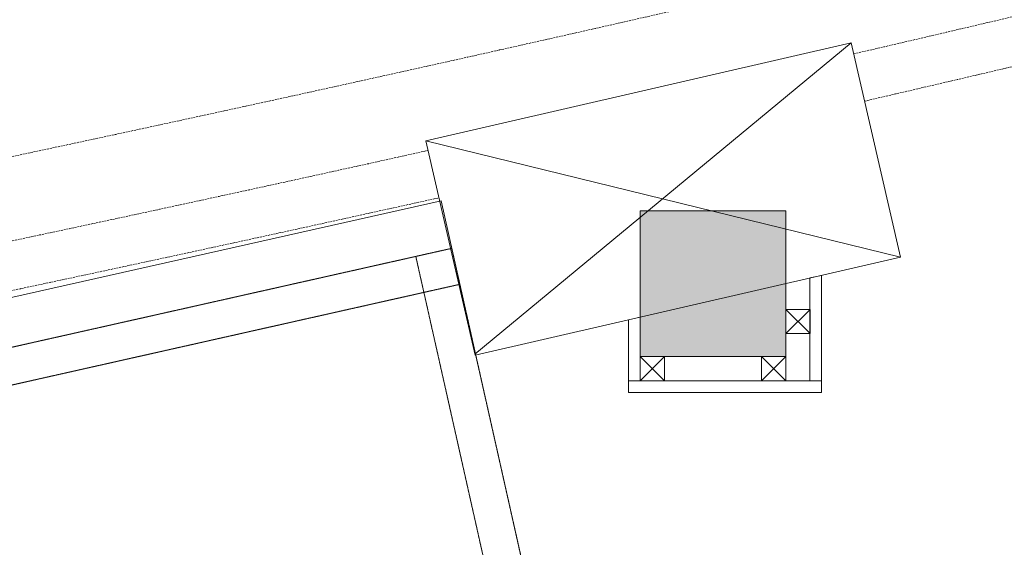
# Model space of a CAD drawing. Header units: metres. Extents: x 362935 to 596424, y 80601 to 172483.
# Tile 51 of 174: x 396013 to 397028, y 96806 to 97350. Entities that reach past the tile are written whole.
import ezdxf

# ---------------------------------------------------------------- set-up
doc = ezdxf.new("R2010")
doc.units = ezdxf.units.M
doc.linetypes.add('( Hidden )', pattern=[0.375, 0.25, -0.125])
doc.linetypes.add('DASHED2', pattern=[9.525, 6.35, -3.175])
doc.layers.get('0').update_dxf_attribs({"color": 8, "lineweight": 5})
for name, color, linetype, lineweight in [('A1-WODDEN BATTEN', 8, 'Continuous', 5), ('CT_BULKHEAD', 8, '( Hidden )', 5), ('CT_PILASTER', 8, 'Continuous', 5), ('FURNITURE', 8, 'Continuous', 5), ('PARTITION', 8, 'Continuous', 5), ('WALL 200', 8, 'Continuous', 5)]:
    doc.layers.add(name, color=color, linetype=linetype, lineweight=lineweight)

# ---------------------------------------------------------------- blocks, each defined once
blk = doc.blocks.new('FTV1-W2')
at = {"color": 0}
blk.add_lwpolyline([(0, -450), (0, 0), (2400, 0), (2400, -450)], close=True, dxfattribs=at)
at = {"layer": 'FURNITURE', "linetype": 'DASHED2', "ltscale": 0.06}
for points in [[(38, -50), (2362, -50)], [(2400, -88), (0, -88)]]:
    blk.add_lwpolyline(points, dxfattribs=at)
blk.add_lwpolyline([(2400, -450), (2362, -450), (2362, -50), (2400, -50)], close=True, dxfattribs=at)

msp = doc.modelspace()

# ---------------------------------------------------------------- hatches: boundary and pattern name
at = {"layer": 'WALL 200'}
h = msp.add_hatch(color=256, dxfattribs=at)
h.dxf.hatch_style = 2
h.paths.add_polyline_path([(396802.8, 97152.6), (396652.8, 97152.6), (396652.8, 97002.6), (396802.8, 97002.6)])

# ---------------------------------------------------------------- linework, layer by layer
at = {"layer": 'A1-WODDEN BATTEN', "color": 8, "linetype": 'DASHED2', "ltscale": 0.3}
for radius, start, end in [(48676.6, 283.04574, 287.96425), (48726.6, 283.04568, 287.96425), (48676.6, 277.76838, 282.51605), (48726.6, 277.76838, 282.51654)]:
    msp.add_arc((385885.2, 144734.7, 1343980.9), radius, start, end, dxfattribs=at)
at = {"layer": 'CT_BULKHEAD', "linetype": 'DASHED2', "ltscale": 0.3}
msp.add_arc((385885.2, 144734.7, 1343980.9), 48591.6, 277.76838, 287.96425, dxfattribs=at)
at = {"layer": 'CT_PILASTER', "elevation": 1343980.9}
msp.add_lwpolyline([(396921.2, 97104.9), (396482.7, 97003.8), (396431.8, 97224.8), (396870.2, 97325.9)], close=True, dxfattribs=at)
for points in [[(396482.4, 97005.1), (396870.2, 97325.9)], [(396431.8, 97224.8), (396921.2, 97104.9)]]:
    msp.add_lwpolyline(points, dxfattribs=at)
at = {"layer": 'PARTITION'}
for p, q in [((396802.9, 97026.1, 1343980.9), (396827.9, 97051.1, 1343980.9)), ((396802.9, 97051.1, 1343980.9), (396827.9, 97026.1, 1343980.9)), ((396677.8, 96977.6, 1343980.9), (396652.8, 97002.6, 1343980.9)), ((396652.8, 96977.6, 1343980.9), (396677.8, 97002.6, 1343980.9)), ((396777.8, 96977.6, 1343980.9), (396802.8, 97002.6, 1343980.9)), ((396777.8, 97002.6, 1343980.9), (396802.8, 96977.6, 1343980.9))]:
    msp.add_line(p, q, dxfattribs=at)
at = {"layer": 'PARTITION', "elevation": 1343980.9}
for points in [[(396827.8, 96977.6), (396839.8, 96977.6), (396839.8, 97086.1), (396827.8, 97083.7)], [(396640.8, 97040.2), (396652.8, 97043), (396652.8, 96977.6), (396640.8, 96977.6)], [(396640.8, 96977.6), (396839.8, 96977.6), (396839.8, 96965.6), (396640.8, 96965.6)]]:
    msp.add_lwpolyline(points, close=True, dxfattribs=at)
for points in [[(396802.9, 97051.1), (396827.9, 97051.1), (396827.9, 97026.1), (396802.9, 97026.1), (396802.9, 97051.1)], [(396652.8, 97002.6), (396677.8, 97002.6), (396677.8, 96977.6), (396652.8, 96977.6), (396652.8, 97002.6)], [(396777.8, 97002.6), (396802.8, 97002.6), (396802.8, 96977.6), (396777.8, 96977.6), (396777.8, 97002.6)]]:
    msp.add_lwpolyline(points, dxfattribs=at)
at = {"layer": 'WALL 200', "elevation": 1343980.9}
msp.add_lwpolyline([(396652.8, 97002.6), (396652.8, 97152.6), (396802.8, 97152.6), (396802.8, 97002.6)], close=True, dxfattribs=at)

# ---------------------------------------------------------------- block references
at = {"layer": 'FURNITURE', "rotation": 12.66484600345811}
msp.add_blockref('FTV1-W2', (394105.9, 96636.6, 1343980.9), dxfattribs=at)

doc.saveas('drawing.dxf')
